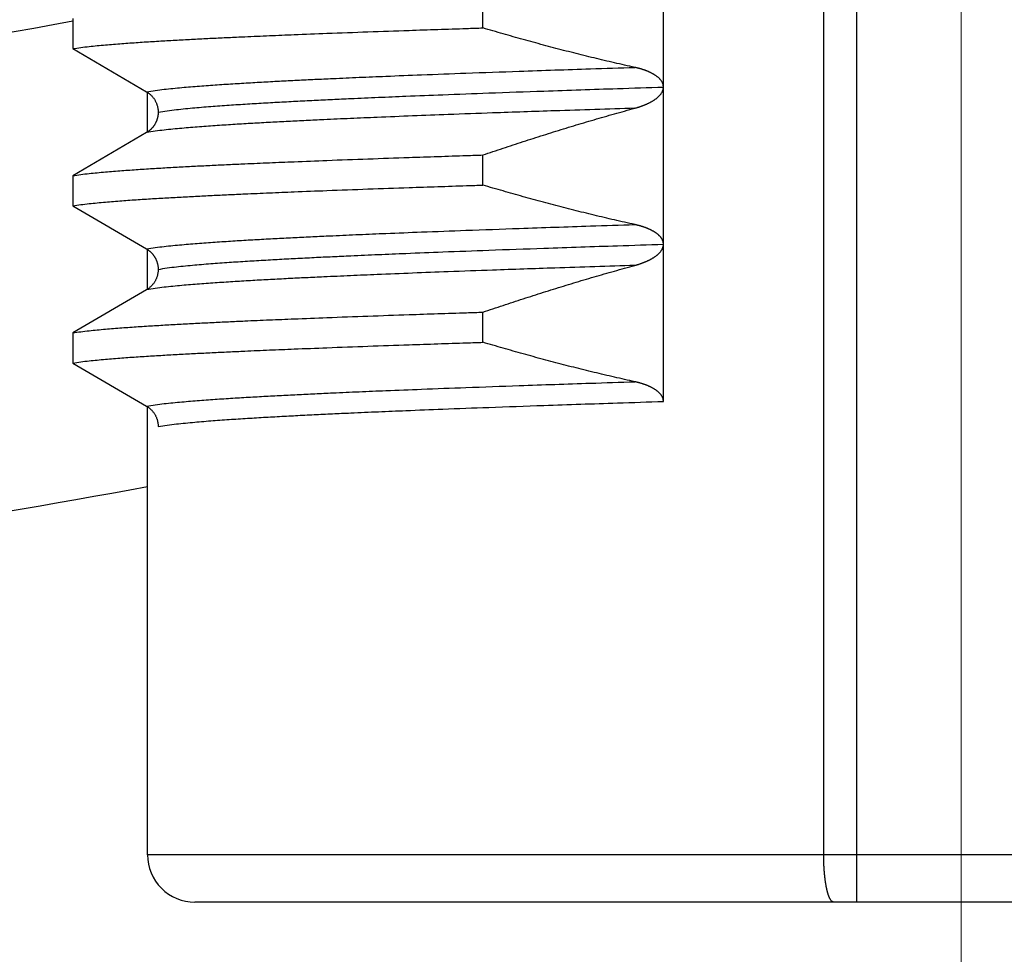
# Model space of a CAD drawing. Header units: millimetres. Extents: x 0 to 1076, y 0 to 742.
# Tile 37 of 125: x 159.51 to 165.78, y 428.47 to 434.41. Entities that reach past the tile are written whole.
import ezdxf

# ---------------------------------------------------------------- set-up
doc = ezdxf.new("R2010")
doc.units = ezdxf.units.MM
doc.header["$LTSCALE"] = 0.454724
doc.linetypes.add('CENTER', pattern=[50.8, 31.75, -6.35, 6.35, -6.35])
doc.layers.add('NoLayerName_001', color=7, linetype='Continuous')

msp = doc.modelspace()

# ---------------------------------------------------------------- linework, layer by layer
at = {"layer": 'NoLayerName_001', "color": 4, "linetype": 'CENTER', "lineweight": 13}
msp.add_line((165.5, 426.875), (165.5, 446.875), dxfattribs=at)
at = {"layer": 'NoLayerName_001', "color": 60, "linetype": 'Continuous', "lineweight": 25}
for p, q in [((164.6263, 429.0999), (164.6263, 439.7162)), ((164.8371, 428.7999), (164.8371, 439.7114)), ((163.6067, 431.9847), (163.6067, 436.9849)), ((162.4586, 434.3609), (162.4586, 434.5526)), ((159.8491, 434.4208), (159.8491, 434.2291)), ((159.8491, 434.2291), (160.3182, 433.9548)), ((160.3252, 433.695), (160.3252, 433.9548)), ((160.3182, 433.695), (159.8491, 433.4208)), ((162.4586, 433.3609), (162.4586, 433.5526)), ((159.8491, 433.4208), (159.8491, 433.2291)), ((159.8491, 433.2291), (160.3182, 432.9548)), ((160.3252, 432.695), (160.3252, 432.9548)), ((160.3182, 432.695), (159.8491, 432.4208)), ((162.4586, 432.3609), (162.4586, 432.5526)), ((159.8491, 432.4208), (159.8491, 432.2291)), ((159.8491, 432.2291), (160.3182, 431.9548)), ((160.3252, 429.0999), (160.3252, 431.9548)), ((171.2252, 429.0999), (160.3252, 429.0999)), ((170.9252, 428.7999), (160.6252, 428.7999))]:
    msp.add_line(p, q, dxfattribs=at)
at = {"layer": 'NoLayerName_001', "color": 7, "linetype": 'Continuous', "lineweight": 25}
for radius, start, end in [(54, 271.93092, 280.50901), (57, 272.99416, 280.43639)]:
    msp.add_arc((150, 487.5), radius, start, end, dxfattribs=at)
at = {"layer": 'NoLayerName_001', "color": 60, "linetype": 'Continuous', "lineweight": 25}
msp.add_arc((160.6252, 429.0999), 0.3, 180, 270.00012, dxfattribs=at)
for points, knots in [([(159.8491, 434.2291), (159.8663, 434.2316), (159.9007, 434.2371), (159.9527, 434.243), (160.0047, 434.2483), (160.0567, 434.2531), (160.1088, 434.2575), (160.1609, 434.2615), (160.2131, 434.2653), (160.2652, 434.2689), (160.3174, 434.2723), (160.3695, 434.2755), (160.4217, 434.2787), (160.4739, 434.2817), (160.5435, 434.2855), (160.6305, 434.2901), (160.7349, 434.2954), (160.8393, 434.3004), (160.9612, 434.3059), (161.1004, 434.312), (161.2745, 434.3191), (161.4834, 434.3273), (161.7272, 434.3363), (162.0232, 434.3467), (162.267, 434.3547), (162.4237, 434.3597), (162.4586, 434.3609)], [0, 0, 0, 0, 0.052271, 0.104543, 0.156813, 0.209084, 0.261357, 0.313631, 0.365904, 0.418176, 0.470446, 0.522717, 0.574987, 0.627258, 0.679528, 0.78407, 0.888612, 0.993154, 1.097695, 1.254507, 1.411319, 1.620402, 1.881755, 2.143109, 2.509004, 2.613545, 2.613545, 2.613545, 2.613545]), ([(163.4245, 434.1099), (163.4028, 434.1147), (163.3595, 434.1243), (163.2947, 434.1391), (163.2299, 434.1542), (163.1651, 434.1697), (163.1005, 434.1856), (163.0359, 434.2017), (162.9715, 434.2182), (162.9071, 434.235), (162.8427, 434.2521), (162.7785, 434.2695), (162.7144, 434.2872), (162.6503, 434.3052), (162.5863, 434.3235), (162.5224, 434.342), (162.4798, 434.3546), (162.4586, 434.3609)], [0, 0, 0, 0, 0.066535, 0.1330739, 0.1996166, 0.2661628, 0.332712, 0.3992638, 0.4658174, 0.5323723, 0.5989277, 0.6654826, 0.732036, 0.7985871, 0.8651345, 0.9316771, 0.9982135, 0.9982135, 0.9982135, 0.9982135]), ([(160.3182, 433.9548), (160.3368, 433.9578), (160.374, 433.9641), (160.4302, 433.9707), (160.4864, 433.9767), (160.5428, 433.982), (160.5991, 433.9868), (160.6555, 433.9913), (160.7119, 433.9954), (160.7684, 433.9993), (160.8248, 434.0031), (160.8813, 434.0067), (160.9377, 434.0101), (160.9942, 434.0134), (161.0695, 434.0177), (161.1636, 434.0227), (161.2766, 434.0285), (161.3896, 434.0339), (161.5214, 434.04), (161.6721, 434.0467), (161.8605, 434.0546), (162.0866, 434.0636), (162.3692, 434.0742), (162.7272, 434.087), (163.0853, 434.099), (163.3303, 434.1069), (163.4245, 434.1099)], [0, 0, 0, 0, 0.056565, 0.113132, 0.169695, 0.226259, 0.282825, 0.339395, 0.395963, 0.45253, 0.509095, 0.565659, 0.622222, 0.678786, 0.73535, 0.848479, 0.961608, 1.074738, 1.187867, 1.35756, 1.527253, 1.75351, 2.036332, 2.375718, 2.828232, 3.111054, 3.111054, 3.111054, 3.111054]), ([(163.436, 434.1073), (163.4341, 434.1077), (163.4302, 434.1086), (163.4264, 434.1095), (163.4245, 434.1099)], [0, 0, 0, 0, 0.00588233, 0.0117641, 0.0117641, 0.0117641, 0.0117641]), ([(163.6067, 433.9843), (163.6066, 433.9862), (163.6065, 433.9902), (163.6056, 433.996), (163.6042, 434.0018), (163.6023, 434.0075), (163.6, 434.0129), (163.5972, 434.0182), (163.594, 434.0232), (163.5906, 434.0279), (163.5868, 434.0325), (163.5828, 434.0368), (163.5786, 434.041), (163.5743, 434.045), (163.5698, 434.0488), (163.5651, 434.0524), (163.5604, 434.0559), (163.5555, 434.0592), (163.5506, 434.0624), (163.5456, 434.0655), (163.5405, 434.0684), (163.5353, 434.0713), (163.5301, 434.074), (163.5248, 434.0766), (163.5195, 434.0791), (163.5142, 434.0815), (163.5087, 434.0839), (163.5033, 434.0861), (163.4978, 434.0883), (163.4923, 434.0904), (163.4868, 434.0924), (163.4812, 434.0943), (163.4756, 434.0961), (163.47, 434.0979), (163.4644, 434.0996), (163.4587, 434.1013), (163.4531, 434.1029), (163.4474, 434.1044), (163.4417, 434.1059), (163.4379, 434.1068), (163.436, 434.1073)], [0, 0, 0, 0, 0.0058929, 0.0118135, 0.0177548, 0.0237033, 0.0296403, 0.0355524, 0.0414535, 0.0473558, 0.0532621, 0.0591676, 0.0650642, 0.0709545, 0.0768425, 0.0827299, 0.0886167, 0.0945017, 0.1003861, 0.1062712, 0.1121569, 0.1180427, 0.1239278, 0.1298127, 0.1356981, 0.1415845, 0.1474723, 0.1533614, 0.1592515, 0.1651424, 0.1710332, 0.1769232, 0.1828116, 0.1886986, 0.1945844, 0.2004694, 0.2063536, 0.2122374, 0.2181206, 0.2240034, 0.2240034, 0.2240034, 0.2240034]), ([(160.3182, 433.9548), (160.3204, 433.9535), (160.3248, 433.9508), (160.3311, 433.9464), (160.3373, 433.9416), (160.3431, 433.9365), (160.3488, 433.9311), (160.3541, 433.9254), (160.3592, 433.9195), (160.3639, 433.9133), (160.3683, 433.9068), (160.3724, 433.9001), (160.3761, 433.8932), (160.3795, 433.8861), (160.3824, 433.8789), (160.385, 433.8715), (160.3873, 433.864), (160.3891, 433.8565), (160.3905, 433.8488), (160.3915, 433.8411), (160.3922, 433.8334), (160.3922, 433.8283), (160.3923, 433.8257)], [0, 0, 0, 0, 0.0077119, 0.0154472, 0.0232042, 0.0309802, 0.0387721, 0.0465766, 0.0543905, 0.0622107, 0.0700345, 0.0778597, 0.0856852, 0.0935095, 0.1013304, 0.1091452, 0.1169507, 0.1247435, 0.1325203, 0.1402779, 0.1480137, 0.1557257, 0.1557257, 0.1557257, 0.1557257]), ([(160.3923, 433.8249), (160.4116, 433.8279), (160.45, 433.8345), (160.5082, 433.8413), (160.5664, 433.8475), (160.6247, 433.853), (160.683, 433.858), (160.7414, 433.8625), (160.7997, 433.8668), (160.8581, 433.8709), (160.9165, 433.8747), (160.975, 433.8784), (161.0334, 433.8819), (161.0918, 433.8853), (161.1697, 433.8897), (161.2671, 433.8949), (161.3841, 433.9008), (161.501, 433.9064), (161.6374, 433.9127), (161.7934, 433.9196), (161.9883, 433.9277), (162.2222, 433.937), (162.5147, 433.9479), (162.8852, 433.961), (163.2557, 433.9735), (163.5092, 433.9816), (163.6067, 433.9847)], [0, 0, 0, 0, 0.058532, 0.117068, 0.175599, 0.23413, 0.292665, 0.351203, 0.40974, 0.468274, 0.526807, 0.585339, 0.643871, 0.702402, 0.760934, 0.877999, 0.995065, 1.11213, 1.229195, 1.404792, 1.580389, 1.814518, 2.10718, 2.458373, 2.926632, 3.219293, 3.219293, 3.219293, 3.219293]), ([(163.4245, 433.8501), (163.4264, 433.8506), (163.4302, 433.8516), (163.436, 433.8533), (163.4417, 433.855), (163.4474, 433.8567), (163.453, 433.8586), (163.4587, 433.8604), (163.4643, 433.8624), (163.4699, 433.8644), (163.4755, 433.8665), (163.4811, 433.8686), (163.4866, 433.8708), (163.4921, 433.8731), (163.4976, 433.8754), (163.5031, 433.8779), (163.5085, 433.8804), (163.5139, 433.883), (163.5192, 433.8857), (163.5245, 433.8884), (163.5297, 433.8913), (163.5348, 433.8943), (163.54, 433.8973), (163.545, 433.9005), (163.55, 433.9038), (163.5549, 433.9072), (163.5597, 433.9107), (163.5644, 433.9144), (163.569, 433.9182), (163.5735, 433.9221), (163.5778, 433.9262), (163.5819, 433.9305), (163.5859, 433.935), (163.5896, 433.9396), (163.5931, 433.9445), (163.5963, 433.9495), (163.5992, 433.9548), (163.6017, 433.9603), (163.6039, 433.9659), (163.6048, 433.9698), (163.6053, 433.9718)], [0, 0, 0, 0, 0.0059565, 0.0119136, 0.0178712, 0.0238291, 0.0297875, 0.0357465, 0.0417061, 0.0476666, 0.0536282, 0.0595912, 0.0655557, 0.0715209, 0.0774862, 0.0834509, 0.0894145, 0.0953767, 0.1013376, 0.1072972, 0.113256, 0.1192146, 0.1251735, 0.1311324, 0.1370913, 0.1430509, 0.1490124, 0.1549769, 0.160942, 0.1669058, 0.172868, 0.1788304, 0.1847952, 0.1907611, 0.1967294, 0.2027073, 0.2087082, 0.2147415, 0.2207806, 0.2267991, 0.2267991, 0.2267991, 0.2267991]), ([(163.6053, 433.9718), (163.6056, 433.9737), (163.6065, 433.9776), (163.6066, 433.9816), (163.6067, 433.9836)], [0, 0, 0, 0, 0.00598571, 0.01194457, 0.01194457, 0.01194457, 0.01194457]), ([(163.4245, 433.8501), (163.2549, 433.8445), (162.9534, 433.8349), (162.5576, 433.8212), (162.2562, 433.8102), (162.0112, 433.8008), (161.804, 433.7924), (161.6156, 433.7844), (161.4649, 433.7776), (161.3331, 433.7714), (161.2201, 433.7658), (161.126, 433.7609), (161.0507, 433.7568), (160.9942, 433.7536), (160.9377, 433.7503), (160.8813, 433.7468), (160.8248, 433.7433), (160.7684, 433.7395), (160.7119, 433.7356), (160.6555, 433.7314), (160.5991, 433.727), (160.5428, 433.7222), (160.4864, 433.7169), (160.4302, 433.7108), (160.374, 433.7043), (160.3368, 433.6979), (160.3182, 433.695)], [0, 0, 0, 0, 0.509078, 0.905028, 1.187849, 1.414107, 1.640364, 1.810056, 1.979749, 2.092878, 2.206008, 2.319137, 2.375701, 2.432265, 2.488829, 2.545392, 2.601956, 2.658521, 2.715088, 2.771656, 2.828225, 2.884792, 2.941356, 2.997919, 3.054486, 3.11105, 3.11105, 3.11105, 3.11105]), ([(160.3923, 433.8235), (160.3923, 433.8218), (160.3922, 433.8183), (160.3919, 433.8132), (160.3914, 433.808), (160.3908, 433.8029), (160.3899, 433.7978), (160.3889, 433.7927), (160.3877, 433.7877), (160.3863, 433.7827), (160.3848, 433.7778), (160.3831, 433.7729), (160.3812, 433.7681), (160.3792, 433.7633), (160.377, 433.7586), (160.3747, 433.754), (160.3722, 433.7495), (160.3696, 433.745), (160.3668, 433.7407), (160.3638, 433.7365), (160.3607, 433.7323), (160.3575, 433.7283), (160.3541, 433.7244), (160.3506, 433.7206), (160.347, 433.7169), (160.3432, 433.7133), (160.3393, 433.7099), (160.3353, 433.7066), (160.3312, 433.7035), (160.327, 433.7005), (160.3227, 433.6977), (160.3197, 433.6959), (160.3182, 433.695)], [0, 0, 0, 0, 0.0051566, 0.0103181, 0.0154846, 0.0206556, 0.02583, 0.0310065, 0.0361836, 0.0413592, 0.0465323, 0.051703, 0.0568716, 0.0620384, 0.0672038, 0.0723684, 0.0775329, 0.0826981, 0.0878643, 0.0930315, 0.0981998, 0.1033692, 0.1085398, 0.1137116, 0.1188848, 0.124059, 0.1292331, 0.1344061, 0.1395767, 0.1447439, 0.1499066, 0.1550639, 0.1550639, 0.1550639, 0.1550639]), ([(162.4586, 433.5526), (162.4798, 433.5598), (162.5224, 433.5743), (162.5863, 433.5957), (162.6502, 433.6168), (162.7143, 433.6378), (162.7784, 433.6585), (162.8427, 433.6789), (162.907, 433.6991), (162.9714, 433.7189), (163.0358, 433.7386), (163.1004, 433.7579), (163.1651, 433.7769), (163.2298, 433.7957), (163.2946, 433.8141), (163.3595, 433.8323), (163.4028, 433.8441), (163.4245, 433.8501)], [0, 0, 0, 0, 0.067382, 0.134769, 0.20216, 0.269554, 0.336949, 0.404346, 0.471742, 0.539139, 0.606534, 0.673928, 0.74132, 0.808709, 0.876096, 0.94348, 1.010861, 1.010861, 1.010861, 1.010861]), ([(159.8491, 433.4208), (159.8663, 433.4233), (159.9007, 433.4288), (159.9527, 433.4347), (160.0047, 433.4401), (160.0567, 433.4448), (160.1088, 433.4492), (160.1609, 433.4532), (160.2131, 433.457), (160.2652, 433.4606), (160.3174, 433.464), (160.3695, 433.4672), (160.4217, 433.4704), (160.4739, 433.4734), (160.5435, 433.4773), (160.6305, 433.4819), (160.7349, 433.4871), (160.8393, 433.4921), (160.9612, 433.4976), (161.1004, 433.5037), (161.2745, 433.5108), (161.4834, 433.519), (161.7272, 433.528), (162.0232, 433.5384), (162.267, 433.5464), (162.4237, 433.5514), (162.4586, 433.5526)], [0, 0, 0, 0, 0.052271, 0.104543, 0.156813, 0.209084, 0.261357, 0.313631, 0.365904, 0.418176, 0.470446, 0.522717, 0.574987, 0.627258, 0.679528, 0.78407, 0.888612, 0.993154, 1.097695, 1.254507, 1.411319, 1.620402, 1.881755, 2.143109, 2.509004, 2.613545, 2.613545, 2.613545, 2.613545]), ([(159.8491, 433.2291), (159.8663, 433.2316), (159.9007, 433.2371), (159.9527, 433.243), (160.0047, 433.2483), (160.0567, 433.2531), (160.1088, 433.2575), (160.1609, 433.2615), (160.2131, 433.2653), (160.2652, 433.2689), (160.3174, 433.2723), (160.3695, 433.2755), (160.4217, 433.2787), (160.4739, 433.2817), (160.5435, 433.2855), (160.6305, 433.2901), (160.7349, 433.2954), (160.8393, 433.3004), (160.9612, 433.3059), (161.1004, 433.312), (161.2745, 433.3191), (161.4834, 433.3273), (161.7272, 433.3363), (162.0232, 433.3467), (162.267, 433.3547), (162.4237, 433.3597), (162.4586, 433.3609)], [0, 0, 0, 0, 0.052271, 0.104543, 0.156813, 0.209084, 0.261357, 0.313631, 0.365904, 0.418176, 0.470446, 0.522717, 0.574987, 0.627258, 0.679528, 0.78407, 0.888612, 0.993154, 1.097695, 1.254507, 1.411319, 1.620402, 1.881755, 2.143109, 2.509004, 2.613545, 2.613545, 2.613545, 2.613545]), ([(163.4245, 433.1099), (163.4028, 433.1147), (163.3595, 433.1243), (163.2947, 433.1391), (163.2299, 433.1542), (163.1651, 433.1697), (163.1005, 433.1856), (163.0359, 433.2017), (162.9715, 433.2182), (162.9071, 433.235), (162.8427, 433.2521), (162.7785, 433.2695), (162.7143, 433.2872), (162.6503, 433.3052), (162.5863, 433.3235), (162.5224, 433.342), (162.4798, 433.3546), (162.4586, 433.3609)], [0, 0, 0, 0, 0.0665344, 0.1330728, 0.199615, 0.2661606, 0.3327093, 0.3992605, 0.4658136, 0.532368, 0.5989228, 0.6654771, 0.7320301, 0.7985806, 0.8651274, 0.9316695, 0.9982054, 0.9982054, 0.9982054, 0.9982054]), ([(160.3182, 432.9548), (160.3368, 432.9578), (160.374, 432.9641), (160.4302, 432.9707), (160.4864, 432.9767), (160.5428, 432.982), (160.5991, 432.9868), (160.6555, 432.9912), (160.7119, 432.9954), (160.7684, 432.9993), (160.8248, 433.0031), (160.8813, 433.0067), (160.9377, 433.0101), (160.9942, 433.0134), (161.0695, 433.0177), (161.1636, 433.0227), (161.2766, 433.0285), (161.3896, 433.0339), (161.5214, 433.04), (161.6721, 433.0467), (161.8605, 433.0546), (162.0866, 433.0636), (162.3692, 433.0742), (162.7272, 433.087), (163.0853, 433.099), (163.3303, 433.1069), (163.4245, 433.1099)], [0, 0, 0, 0, 0.056564, 0.113132, 0.169695, 0.226259, 0.282825, 0.339394, 0.395963, 0.452529, 0.509094, 0.565658, 0.622222, 0.678786, 0.735349, 0.848478, 0.961608, 1.074737, 1.187866, 1.357559, 1.527252, 1.753509, 2.03633, 2.375716, 2.82823, 3.111051, 3.111051, 3.111051, 3.111051]), ([(163.455, 433.1023), (163.4534, 433.1028), (163.45, 433.1037), (163.4449, 433.105), (163.4398, 433.1063), (163.4347, 433.1076), (163.4296, 433.1088), (163.4262, 433.1095), (163.4245, 433.1099)], [0, 0, 0, 0, 0.00524959, 0.0104991, 0.01574832, 0.02099701, 0.02624486, 0.03149156, 0.03149156, 0.03149156, 0.03149156]), ([(163.6067, 432.9835), (163.6066, 432.9853), (163.6066, 432.9888), (163.6059, 432.994), (163.6048, 432.9992), (163.6034, 433.0043), (163.6016, 433.0093), (163.5994, 433.0141), (163.5969, 433.0187), (163.594, 433.0232), (163.5909, 433.0274), (163.5876, 433.0315), (163.5841, 433.0355), (163.5804, 433.0392), (163.5766, 433.0429), (163.5727, 433.0463), (163.5686, 433.0497), (163.5645, 433.0529), (163.5602, 433.056), (163.5559, 433.059), (163.5515, 433.0618), (163.547, 433.0646), (163.5425, 433.0673), (163.5379, 433.0698), (163.5333, 433.0723), (163.5286, 433.0747), (163.5239, 433.077), (163.5192, 433.0793), (163.5144, 433.0814), (163.5096, 433.0835), (163.5047, 433.0855), (163.4999, 433.0875), (163.495, 433.0893), (163.49, 433.0912), (163.4851, 433.0929), (163.4801, 433.0946), (163.4752, 433.0963), (163.4702, 433.0979), (163.4651, 433.0994), (163.4601, 433.1009), (163.4567, 433.1018), (163.455, 433.1023)], [0, 0, 0, 0, 0.0052577, 0.0105381, 0.0158336, 0.0211345, 0.02643, 0.0317096, 0.0369744, 0.0422372, 0.0475049, 0.0527779, 0.0580514, 0.0633167, 0.0685738, 0.0738263, 0.0790769, 0.084327, 0.0895764, 0.0948251, 0.1000739, 0.1053234, 0.1105735, 0.1158238, 0.1210733, 0.1263217, 0.1315696, 0.1368171, 0.1420646, 0.1473118, 0.1525587, 0.1578054, 0.1630522, 0.1682993, 0.1735468, 0.1787947, 0.1840429, 0.1892915, 0.1945404, 0.1997897, 0.2050392, 0.2050392, 0.2050392, 0.2050392]), ([(160.3182, 432.9548), (160.3197, 432.9539), (160.3227, 432.9522), (160.327, 432.9493), (160.3312, 432.9463), (160.3353, 432.9432), (160.3393, 432.9399), (160.3432, 432.9365), (160.347, 432.933), (160.3506, 432.9293), (160.3541, 432.9255), (160.3575, 432.9216), (160.3607, 432.9175), (160.3638, 432.9134), (160.3668, 432.9092), (160.3696, 432.9048), (160.3722, 432.9004), (160.3747, 432.8958), (160.377, 432.8912), (160.3792, 432.8866), (160.3812, 432.8818), (160.3831, 432.877), (160.3848, 432.8721), (160.3863, 432.8671), (160.3877, 432.8621), (160.3889, 432.8571), (160.3899, 432.852), (160.3908, 432.8469), (160.3914, 432.8418), (160.3919, 432.8367), (160.3922, 432.8315), (160.3923, 432.8281), (160.3923, 432.8263)], [0, 0, 0, 0, 0.0051573, 0.01032, 0.0154872, 0.0206578, 0.0258308, 0.0310049, 0.0361792, 0.0413525, 0.0465244, 0.0516951, 0.0568646, 0.0620329, 0.0672001, 0.0723662, 0.0775314, 0.0826958, 0.0878602, 0.0930255, 0.0981922, 0.1033608, 0.1085317, 0.113705, 0.1188809, 0.1240583, 0.1292351, 0.1344097, 0.1395807, 0.1447472, 0.1499087, 0.1550652, 0.1550652, 0.1550652, 0.1550652]), ([(160.3923, 432.8249), (160.4116, 432.8279), (160.45, 432.8345), (160.5082, 432.8413), (160.5664, 432.8475), (160.6247, 432.853), (160.683, 432.858), (160.7413, 432.8625), (160.7997, 432.8668), (160.8581, 432.8709), (160.9165, 432.8747), (160.9749, 432.8784), (161.0334, 432.8819), (161.0918, 432.8853), (161.1697, 432.8897), (161.2671, 432.8949), (161.3841, 432.9008), (161.501, 432.9064), (161.6374, 432.9127), (161.7934, 432.9196), (161.9883, 432.9277), (162.2222, 432.937), (162.5147, 432.9479), (162.8852, 432.961), (163.2557, 432.9735), (163.5092, 432.9816), (163.6067, 432.9847)], [0, 0, 0, 0, 0.058533, 0.117068, 0.175599, 0.234131, 0.292666, 0.351204, 0.409741, 0.468276, 0.526809, 0.585341, 0.643872, 0.702404, 0.760936, 0.878001, 0.995067, 1.112133, 1.229198, 1.404795, 1.580393, 1.814522, 2.107185, 2.458379, 2.926639, 3.219301, 3.219301, 3.219301, 3.219301]), ([(163.4245, 432.8501), (163.4264, 432.8506), (163.4302, 432.8516), (163.436, 432.8533), (163.4417, 432.855), (163.4474, 432.8567), (163.453, 432.8586), (163.4587, 432.8604), (163.4643, 432.8624), (163.4699, 432.8644), (163.4755, 432.8665), (163.4811, 432.8686), (163.4866, 432.8708), (163.4921, 432.8731), (163.4976, 432.8754), (163.5031, 432.8779), (163.5085, 432.8804), (163.5138, 432.883), (163.5192, 432.8857), (163.5244, 432.8884), (163.5297, 432.8913), (163.5348, 432.8942), (163.54, 432.8973), (163.545, 432.9005), (163.55, 432.9038), (163.5549, 432.9072), (163.5597, 432.9107), (163.5644, 432.9143), (163.569, 432.9181), (163.5734, 432.9221), (163.5778, 432.9262), (163.5819, 432.9305), (163.5859, 432.9349), (163.5896, 432.9396), (163.5931, 432.9444), (163.5963, 432.9495), (163.5992, 432.9548), (163.6017, 432.9602), (163.6039, 432.9659), (163.6048, 432.9698), (163.6053, 432.9717)], [0, 0, 0, 0, 0.0059555, 0.0119115, 0.0178679, 0.0238248, 0.0297821, 0.03574, 0.0416985, 0.0476579, 0.0536184, 0.0595803, 0.0655437, 0.0715079, 0.0774721, 0.0834356, 0.0893981, 0.0953593, 0.1013191, 0.1072776, 0.1132353, 0.1191928, 0.1251506, 0.1311084, 0.1370662, 0.1430246, 0.1489851, 0.1549486, 0.1609128, 0.1668754, 0.1728365, 0.1787977, 0.1847612, 0.1907257, 0.1966927, 0.2026696, 0.2086698, 0.2147024, 0.2207408, 0.2267583, 0.2267583, 0.2267583, 0.2267583]), ([(163.6053, 432.9717), (163.6056, 432.9737), (163.6065, 432.9776), (163.6066, 432.9816), (163.6067, 432.9836)], [0, 0, 0, 0, 0.00598444, 0.01194204, 0.01194204, 0.01194204, 0.01194204]), ([(163.4245, 432.8501), (163.2549, 432.8445), (162.9534, 432.8349), (162.5577, 432.8212), (162.2562, 432.8102), (162.0112, 432.8008), (161.804, 432.7924), (161.6156, 432.7844), (161.4649, 432.7776), (161.3331, 432.7714), (161.2201, 432.7658), (161.126, 432.7609), (161.0507, 432.7568), (160.9942, 432.7536), (160.9377, 432.7503), (160.8813, 432.7468), (160.8248, 432.7433), (160.7684, 432.7395), (160.7119, 432.7356), (160.6555, 432.7314), (160.5991, 432.727), (160.5428, 432.7222), (160.4864, 432.7169), (160.4302, 432.7108), (160.374, 432.7043), (160.3368, 432.6979), (160.3182, 432.695)], [0, 0, 0, 0, 0.509081, 0.905033, 1.187856, 1.414115, 1.640373, 1.810066, 1.97976, 2.09289, 2.20602, 2.31915, 2.375715, 2.432279, 2.488843, 2.545407, 2.601971, 2.658536, 2.715103, 2.771672, 2.828241, 2.884808, 2.941372, 2.997936, 3.054503, 3.111068, 3.111068, 3.111068, 3.111068]), ([(160.3923, 432.825), (160.3922, 432.8224), (160.3922, 432.8172), (160.3915, 432.8095), (160.3905, 432.8017), (160.3891, 432.794), (160.3873, 432.7864), (160.3851, 432.7789), (160.3826, 432.7714), (160.3796, 432.7642), (160.3763, 432.757), (160.3726, 432.7501), (160.3685, 432.7434), (160.3641, 432.7369), (160.3594, 432.7306), (160.3543, 432.7246), (160.3489, 432.7189), (160.3433, 432.7134), (160.3374, 432.7083), (160.3312, 432.7035), (160.3248, 432.699), (160.3204, 432.6964), (160.3182, 432.695)], [0, 0, 0, 0, 0.0077536, 0.0155322, 0.0233328, 0.0311516, 0.0389849, 0.0468292, 0.0546811, 0.0625377, 0.0703971, 0.0782581, 0.0861205, 0.0939831, 0.101844, 0.1097002, 0.1175482, 0.1253844, 0.1332048, 0.1410059, 0.1487844, 0.1565377, 0.1565377, 0.1565377, 0.1565377]), ([(162.4586, 432.5526), (162.4798, 432.5598), (162.5224, 432.5743), (162.5863, 432.5957), (162.6502, 432.6168), (162.7143, 432.6378), (162.7784, 432.6585), (162.8427, 432.6789), (162.907, 432.6991), (162.9714, 432.7189), (163.0359, 432.7386), (163.1004, 432.7579), (163.1651, 432.7769), (163.2298, 432.7957), (163.2946, 432.8141), (163.3595, 432.8323), (163.4028, 432.8441), (163.4245, 432.8501)], [0, 0, 0, 0, 0.067383, 0.13477, 0.202162, 0.269556, 0.336952, 0.404349, 0.471747, 0.539144, 0.60654, 0.673934, 0.741327, 0.808717, 0.876104, 0.943489, 1.01087, 1.01087, 1.01087, 1.01087]), ([(159.8491, 432.4208), (159.8663, 432.4233), (159.9007, 432.4288), (159.9527, 432.4347), (160.0047, 432.4401), (160.0567, 432.4448), (160.1088, 432.4492), (160.1609, 432.4532), (160.2131, 432.457), (160.2652, 432.4606), (160.3174, 432.464), (160.3695, 432.4672), (160.4217, 432.4704), (160.4739, 432.4734), (160.5435, 432.4773), (160.6305, 432.4819), (160.7349, 432.4871), (160.8393, 432.4921), (160.9612, 432.4976), (161.1004, 432.5037), (161.2745, 432.5108), (161.4834, 432.519), (161.7272, 432.528), (162.0232, 432.5384), (162.267, 432.5464), (162.4237, 432.5514), (162.4586, 432.5526)], [0, 0, 0, 0, 0.052271, 0.104543, 0.156813, 0.209084, 0.261357, 0.313631, 0.365904, 0.418176, 0.470446, 0.522717, 0.574987, 0.627258, 0.679528, 0.78407, 0.888612, 0.993154, 1.097695, 1.254507, 1.411319, 1.620402, 1.881755, 2.143109, 2.509004, 2.613545, 2.613545, 2.613545, 2.613545]), ([(159.8491, 432.2291), (159.8663, 432.2316), (159.9007, 432.2371), (159.9527, 432.243), (160.0047, 432.2483), (160.0567, 432.2531), (160.1088, 432.2575), (160.1609, 432.2615), (160.2131, 432.2653), (160.2652, 432.2689), (160.3174, 432.2723), (160.3695, 432.2755), (160.4217, 432.2787), (160.4739, 432.2817), (160.5435, 432.2855), (160.6305, 432.2901), (160.7349, 432.2954), (160.8393, 432.3004), (160.9612, 432.3059), (161.1004, 432.312), (161.2745, 432.3191), (161.4834, 432.3273), (161.7272, 432.3363), (162.0232, 432.3467), (162.267, 432.3547), (162.4237, 432.3597), (162.4586, 432.3609)], [0, 0, 0, 0, 0.052271, 0.104543, 0.156813, 0.209084, 0.261357, 0.313631, 0.365904, 0.418176, 0.470446, 0.522717, 0.574987, 0.627258, 0.679528, 0.78407, 0.888612, 0.993154, 1.097695, 1.254507, 1.411319, 1.620402, 1.881755, 2.143109, 2.509004, 2.613545, 2.613545, 2.613545, 2.613545]), ([(163.4245, 432.1099), (163.4028, 432.1147), (163.3595, 432.1243), (163.2947, 432.1391), (163.2299, 432.1542), (163.1651, 432.1697), (163.1005, 432.1856), (163.0359, 432.2017), (162.9715, 432.2182), (162.9071, 432.235), (162.8427, 432.2521), (162.7785, 432.2695), (162.7144, 432.2872), (162.6503, 432.3052), (162.5863, 432.3235), (162.5224, 432.342), (162.4798, 432.3546), (162.4586, 432.3609)], [0, 0, 0, 0, 0.0665349, 0.1330737, 0.1996163, 0.2661624, 0.3327115, 0.3992632, 0.4658168, 0.5323716, 0.5989268, 0.6654816, 0.732035, 0.7985859, 0.8651332, 0.9316757, 0.9982121, 0.9982121, 0.9982121, 0.9982121]), ([(160.3182, 431.9548), (160.3368, 431.9578), (160.374, 431.9641), (160.4302, 431.9707), (160.4864, 431.9767), (160.5428, 431.982), (160.5991, 431.9868), (160.6555, 431.9912), (160.7119, 431.9954), (160.7684, 431.9993), (160.8248, 432.0031), (160.8813, 432.0067), (160.9377, 432.0101), (160.9942, 432.0134), (161.0695, 432.0177), (161.1636, 432.0227), (161.2766, 432.0285), (161.3896, 432.0339), (161.5214, 432.04), (161.6721, 432.0467), (161.8605, 432.0546), (162.0866, 432.0636), (162.3692, 432.0742), (162.7272, 432.087), (163.0853, 432.099), (163.3303, 432.1069), (163.4245, 432.1099)], [0, 0, 0, 0, 0.056565, 0.113132, 0.169696, 0.22626, 0.282827, 0.339396, 0.395965, 0.452532, 0.509097, 0.565661, 0.622225, 0.678789, 0.735353, 0.848483, 0.961613, 1.074743, 1.187872, 1.357566, 1.52726, 1.753518, 2.036341, 2.375729, 2.828245, 3.111068, 3.111068, 3.111068, 3.111068]), ([(163.4359, 432.1073), (163.434, 432.1077), (163.4302, 432.1086), (163.4264, 432.1095), (163.4245, 432.1099)], [0, 0, 0, 0, 0.0058711, 0.01174164, 0.01174164, 0.01174164, 0.01174164]), ([(163.6067, 431.9847), (163.6066, 431.9867), (163.6065, 431.9906), (163.6056, 431.9965), (163.6041, 432.0022), (163.6022, 432.0079), (163.5998, 432.0133), (163.597, 432.0185), (163.5938, 432.0235), (163.5903, 432.0282), (163.5866, 432.0328), (163.5826, 432.0371), (163.5784, 432.0412), (163.574, 432.0452), (163.5695, 432.049), (163.5649, 432.0526), (163.5602, 432.056), (163.5553, 432.0594), (163.5504, 432.0626), (163.5454, 432.0656), (163.5403, 432.0685), (163.5351, 432.0714), (163.5299, 432.0741), (163.5247, 432.0767), (163.5193, 432.0792), (163.514, 432.0816), (163.5086, 432.0839), (163.5032, 432.0862), (163.4977, 432.0883), (163.4922, 432.0904), (163.4866, 432.0924), (163.4811, 432.0943), (163.4755, 432.0962), (163.4699, 432.0979), (163.4643, 432.0997), (163.4587, 432.1013), (163.453, 432.1029), (163.4473, 432.1044), (163.4416, 432.1059), (163.4378, 432.1068), (163.4359, 432.1073)], [0, 0, 0, 0, 0.0058798, 0.0117874, 0.0177186, 0.0236601, 0.0295914, 0.0354959, 0.0413866, 0.0472759, 0.0531679, 0.0590588, 0.0649423, 0.0708208, 0.0766979, 0.082575, 0.0884514, 0.0943256, 0.100199, 0.1060726, 0.1119468, 0.1178211, 0.1236946, 0.1295681, 0.1354422, 0.1413174, 0.1471939, 0.1530718, 0.1589508, 0.1648304, 0.17071, 0.1765888, 0.182466, 0.1883417, 0.1942163, 0.20009, 0.205963, 0.2118355, 0.2177075, 0.2235791, 0.2235791, 0.2235791, 0.2235791]), ([(160.3182, 431.9548), (160.3204, 431.9535), (160.3248, 431.9508), (160.3312, 431.9463), (160.3374, 431.9415), (160.3433, 431.9364), (160.3489, 431.931), (160.3543, 431.9253), (160.3594, 431.9193), (160.3641, 431.913), (160.3685, 431.9065), (160.3726, 431.8998), (160.3763, 431.8928), (160.3796, 431.8857), (160.3826, 431.8784), (160.3852, 431.871), (160.3873, 431.8634), (160.3891, 431.8558), (160.3905, 431.8481), (160.3915, 431.8404), (160.3922, 431.8326), (160.3922, 431.8275), (160.3923, 431.8249)], [0, 0, 0, 0, 0.0077532, 0.0155314, 0.0233322, 0.0311523, 0.0389881, 0.046836, 0.0546921, 0.0625532, 0.0704162, 0.0782791, 0.0861408, 0.094001, 0.1018584, 0.1097108, 0.1175555, 0.1253889, 0.1332077, 0.141008, 0.1487865, 0.1565399, 0.1565399, 0.1565399, 0.1565399]), ([(160.3923, 431.8249), (160.4116, 431.8279), (160.45, 431.8345), (160.5082, 431.8413), (160.5664, 431.8475), (160.6247, 431.853), (160.683, 431.858), (160.7413, 431.8625), (160.7997, 431.8668), (160.8581, 431.8709), (160.9165, 431.8747), (160.9749, 431.8784), (161.0334, 431.8819), (161.0918, 431.8853), (161.1697, 431.8897), (161.2671, 431.8949), (161.3841, 431.9008), (161.501, 431.9064), (161.6374, 431.9127), (161.7934, 431.9196), (161.9883, 431.9277), (162.2222, 431.937), (162.5147, 431.9479), (162.8852, 431.961), (163.2557, 431.9735), (163.5092, 431.9816), (163.6067, 431.9847)], [0, 0, 0, 0, 0.058532, 0.117068, 0.175599, 0.234131, 0.292665, 0.351203, 0.40974, 0.468275, 0.526807, 0.585339, 0.643871, 0.702403, 0.760934, 0.877999, 0.995065, 1.11213, 1.229195, 1.404792, 1.580389, 1.814518, 2.10718, 2.458374, 2.926632, 3.219294, 3.219294, 3.219294, 3.219294]), ([(164.6293, 429.008), (164.6292, 429.01), (164.629, 429.0138), (164.6286, 429.0195), (164.6283, 429.0252), (164.628, 429.031), (164.6277, 429.0367), (164.6275, 429.0425), (164.6273, 429.0482), (164.6271, 429.054), (164.6269, 429.0597), (164.6267, 429.0654), (164.6266, 429.0712), (164.6265, 429.0769), (164.6264, 429.0827), (164.6263, 429.0884), (164.6263, 429.0942), (164.6263, 429.098), (164.6263, 429.0999)], [0, 0, 0, 0, 0.00574695, 0.01149394, 0.01724097, 0.02298804, 0.02873515, 0.03448226, 0.04022938, 0.04597648, 0.05172356, 0.0574706, 0.0632176, 0.06896455, 0.07471142, 0.08045821, 0.0862049, 0.09195146, 0.09195146, 0.09195146, 0.09195146]), ([(164.6895, 428.7999), (164.6877, 428.8003), (164.6837, 428.8007), (164.6788, 428.8042), (164.6746, 428.8082), (164.6711, 428.8128), (164.6681, 428.8177), (164.6653, 428.8227), (164.6628, 428.8279), (164.6605, 428.8332), (164.6584, 428.8386), (164.6565, 428.844), (164.6547, 428.8495), (164.653, 428.855), (164.6514, 428.8605), (164.6499, 428.866), (164.6485, 428.8716), (164.6472, 428.8772), (164.6459, 428.8828), (164.6447, 428.8884), (164.6435, 428.8941), (164.6424, 428.8997), (164.6414, 428.9053), (164.6404, 428.911), (164.6395, 428.9167), (164.6386, 428.9224), (164.6377, 428.928), (164.6369, 428.9337), (164.6361, 428.9394), (164.6354, 428.9451), (164.6347, 428.9508), (164.634, 428.9565), (164.6334, 428.9622), (164.6327, 428.968), (164.6322, 428.9737), (164.6316, 428.9794), (164.6311, 428.9851), (164.6306, 428.9908), (164.6302, 428.9966), (164.6297, 429.0023), (164.6295, 429.0061), (164.6293, 429.008)], [0, 0, 0, 0, 0.0057318, 0.0116722, 0.0175311, 0.0232493, 0.0289872, 0.0347483, 0.0405043, 0.0462552, 0.0520066, 0.0577603, 0.0635149, 0.0692673, 0.0750173, 0.0807658, 0.0865136, 0.0922612, 0.0980087, 0.1037562, 0.1095034, 0.1152506, 0.120998, 0.1267455, 0.1324933, 0.1382412, 0.1439892, 0.1497371, 0.1554846, 0.161232, 0.1669792, 0.1727263, 0.1784734, 0.1842204, 0.1899675, 0.1957145, 0.2014615, 0.2072085, 0.2129554, 0.2187023, 0.2244492, 0.2244492, 0.2244492, 0.2244492])]:
    msp.add_open_spline(points, degree=3, knots=knots, dxfattribs=at)

doc.saveas('drawing.dxf')
